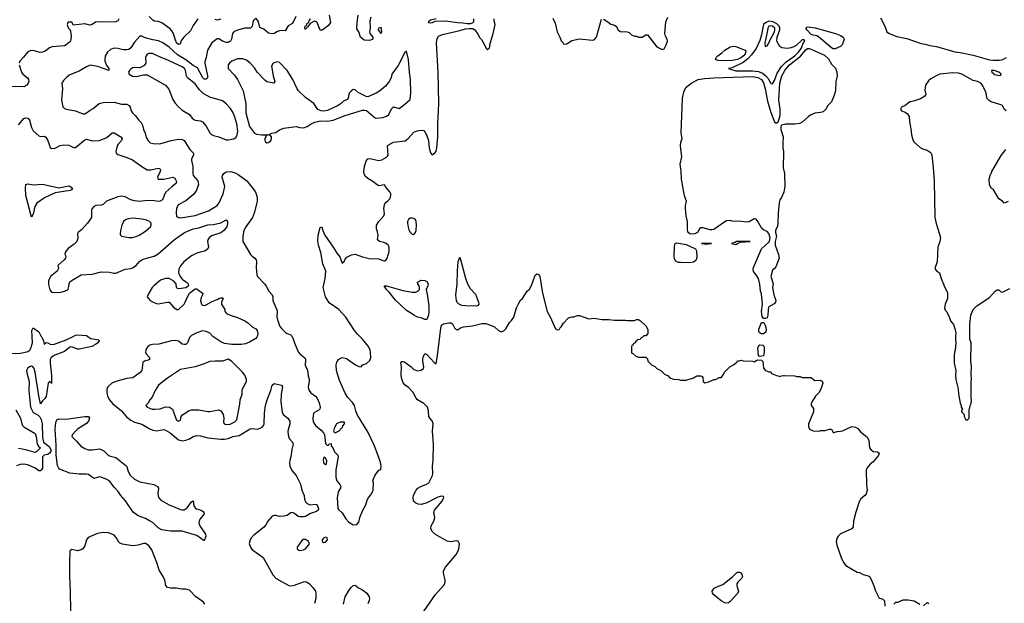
# Model space of a CAD drawing. Header units: inches. Extents: x 1384664 to 1536621, y 460766 to 646467.
# Tile 98 of 256: x 1411683 to 1422389, y 537099 to 543442. Entities that reach past the tile are written whole.
import ezdxf

# ---------------------------------------------------------------- set-up
doc = ezdxf.new("R2010")
doc.units = ezdxf.units.IN
doc.header["$MEASUREMENT"] = 0
for name, color, linetype in [('B4513', 7, 'Continuous'), ('B4514', 7, 'Continuous'), ('B4523', 7, 'Continuous'), ('B4524', 7, 'Continuous')]:
    doc.layers.add(name, color=color, linetype=linetype)

msp = doc.modelspace()

# ---------------------------------------------------------------- linework, layer by layer
at = {"layer": 'B4513', "color": 5}
for points, elevation in [([(1411593, 539813), (1411690, 539817), (1411730, 539824), (1411770, 539836), (1411794, 539850), (1411806, 539870), (1411823, 539930), (1411820, 540000)], 680), ([(1412423, 540000), (1412455, 539975), (1412543, 539963), (1412548, 539950), (1412533, 539930), (1412507, 539910), (1412466, 539890), (1412330, 539860), (1412310, 539862), (1412250, 539887), (1412230, 539883), (1412170, 539837), (1412066, 539794), (1412026, 539770), (1412014, 539750), (1412014, 539710), (1412030, 539574), (1412030, 539486), (1412022, 539502), (1412010, 539506), (1411994, 539490), (1411970, 539346), (1411957, 539323), (1411930, 539298), (1411910, 539266), (1411890, 539355), (1411852, 539610), (1411841, 539650), (1411830, 539667), (1411810, 539677), (1411790, 539670), (1411768, 539650), (1411758, 539630), (1411765, 539590), (1411788, 539510), (1411784, 539410), (1411802, 539230), (1411830, 539173), (1411885, 539145), (1411904, 539124), (1411917, 539097), (1411928, 539048), (1411930, 538902), (1411941, 538850), (1412002, 538802), (1412023, 538770), (1412022, 538750), (1412009, 538730), (1411990, 538717), (1411950, 538710), (1411932, 538690), (1411933, 538587), (1411931, 538569), (1411922, 538550), (1411910, 538538), (1411890, 538538), (1411850, 538567), (1411770, 538603), (1411730, 538612), (1411690, 538607), (1411650, 538594)], 680), ([(1411918, 540000), (1411924, 539990), (1411941, 539950), (1411950, 539914), (1411970, 539932), (1411990, 539931), (1412014, 539914), (1412050, 539913), (1412190, 539964), (1412263, 540000)], 680), ([(1413541, 540000), (1413531, 539989), (1413509, 539931), (1413490, 539913), (1413470, 539910), (1413450, 539915), (1413410, 539947), (1413370, 539955), (1413333, 539950), (1413195, 539915), (1413129, 539911), (1413097, 539903), (1413075, 539890), (1413064, 539876), (1413053, 539850), (1413052, 539830), (1413060, 539810), (1413095, 539770), (1413096, 539750), (1413079, 539741), (1413039, 539730), (1413023, 539717), (1413010, 539630), (1412993, 539607), (1412914, 539550), (1412850, 539542), (1412729, 539511), (1412684, 539490), (1412645, 539455), (1412632, 539430), (1412629, 539390), (1412639, 539350), (1412659, 539310), (1412694, 539270), (1412791, 539191), (1412845, 539125), (1412890, 539088), (1412930, 539069), (1413010, 539047), (1413090, 539000), (1413130, 538982), (1413170, 538975), (1413250, 538987), (1413270, 538982), (1413321, 538950), (1413410, 538875), (1413450, 538866), (1413490, 538872), (1413530, 538887), (1413570, 538912), (1413610, 538923), (1413650, 538920), (1413730, 538898), (1413870, 538882), (1413910, 538882), (1413950, 538890), (1414002, 538910), (1414070, 538924), (1414190, 538994), (1414210, 538997), (1414270, 538992), (1414299, 539001), (1414324, 539016), (1414335, 539030), (1414341, 539050), (1414346, 539170), (1414355, 539250), (1414373, 539310), (1414414, 539410), (1414430, 539471), (1414450, 539487), (1414530, 539468), (1414540, 539450), (1414527, 539370), (1414522, 539290), (1414537, 539177), (1414549, 539149), (1414600, 539110), (1414620, 539080), (1414620, 539050), (1414599, 538970), (1414603, 538930), (1414615, 538890), (1414650, 538850), (1414658, 538830), (1414642, 538770), (1414631, 538689), (1414619, 538650), (1414616, 538630), (1414619, 538590), (1414642, 538542), (1414690, 538488), (1414735, 538395), (1414750, 538327), (1414775, 538270), (1414780, 538230), (1414790, 538202), (1414810, 538184), (1414830, 538174), (1414850, 538170), (1414890, 538176), (1414910, 538173), (1414925, 538150), (1414932, 538130), (1414930, 538110), (1414910, 538095), (1414845, 538075), (1414790, 538044), (1414770, 538040), (1414730, 538039), (1414710, 538044), (1414670, 538076), (1414650, 538085), (1414630, 538083), (1414590, 538053), (1414554, 538046), (1414510, 538044), (1414470, 538053), (1414450, 538053), (1414430, 538045), (1414380, 537990), (1414358, 537950), (1414336, 537924), (1414230, 537841), (1414205, 537815), (1414190, 537789), (1414179, 537750), (1414193, 537710), (1414208, 537688), (1414228, 537670), (1414330, 537596), (1414435, 537410), (1414472, 537370), (1414530, 537334), (1414610, 537294), (1414630, 537288), (1414670, 537296), (1414768, 537332), (1414790, 537334), (1414810, 537328), (1414835, 537310), (1414870, 537272), (1414898, 537230), (1414904, 537210), (1414903, 537150), (1414890, 537098)], 720), ([(1414267, 540000), (1414263, 539990), (1414250, 539975), (1414183, 539937), (1414140, 539920), (1414090, 539910), (1413990, 539910), (1413910, 539924), (1413870, 539941), (1413793, 539990), (1413783, 540000)], 720), ([(1414644, 540000), (1414651, 539990), (1414671, 539930), (1414712, 539832), (1414730, 539811), (1414785, 539765), (1414791, 539750), (1414786, 539686), (1414813, 539633), (1414821, 539570), (1414830, 539534), (1414830, 539510), (1414819, 539450), (1414824, 539430), (1414831, 539411), (1414850, 539386), (1414901, 539350), (1414919, 539330), (1414939, 539279), (1414950, 539230), (1414948, 539210), (1414940, 539200), (1414887, 539173), (1414878, 539162), (1414871, 539110), (1414876, 539070), (1414899, 539030), (1414960, 538980), (1414988, 538950), (1414996, 538930), (1415010, 538834), (1415030, 538814), (1415042, 538818), (1415048, 538832), (1415070, 538834), (1415071, 538810), (1415090, 538782), (1415106, 538745), (1415141, 538710), (1415146, 538690), (1415121, 538550), (1415122, 538470), (1415133, 538430), (1415166, 538390), (1415176, 538370), (1415171, 538350), (1415146, 538310), (1415136, 538250), (1415143, 538130), (1415150, 538118), (1415190, 538082), (1415230, 538018), (1415261, 537981), (1415310, 537951), (1415350, 537956), (1415370, 537982), (1415382, 538030), (1415414, 538110), (1415448, 538170), (1415466, 538230), (1415507, 538290), (1415527, 538330), (1415529, 538409), (1415524, 538430), (1415529, 538450), (1415549, 538490), (1415590, 538545), (1415610, 538552), (1415615, 538590), (1415608, 538630), (1415590, 538684), (1415537, 538817), (1415474, 538954), (1415353, 539150), (1415337, 539190), (1415324, 539250), (1415302, 539282), (1415250, 539335), (1415217, 539390), (1415157, 539530), (1415129, 539630), (1415123, 539690), (1415130, 539721), (1415150, 539749), (1415170, 539764), (1415190, 539770), (1415238, 539758), (1415334, 539690), (1415370, 539671), (1415398, 539670), (1415409, 539691), (1415454, 539706), (1415490, 539736), (1415500, 539770), (1415496, 539830), (1415493, 539850), (1415475, 539890), (1415411, 539971), (1415380, 540000)], 740), ([(1415990, 536885), (1416206, 537194), (1416300, 537300), (1416310, 537330), (1416310, 537350), (1416291, 537429), (1416291, 537450), (1416313, 537490), (1416428, 537630), (1416451, 537669), (1416459, 537690), (1416464, 537744), (1416450, 537774), (1416430, 537778), (1416370, 537768), (1416330, 537775), (1416205, 537845), (1416170, 537880), (1416155, 537910), (1416159, 537941), (1416185, 537990), (1416196, 538030), (1416185, 538085), (1416192, 538110), (1416276, 538210), (1416295, 538250), (1416290, 538261), (1416270, 538265), (1416230, 538254), (1416110, 538190), (1416054, 538174), (1416017, 538177), (1415990, 538186), (1415965, 538210), (1415960, 538250), (1415966, 538274), (1415993, 538327), (1416014, 538350), (1416044, 538370), (1416106, 538394), (1416131, 538409), (1416173, 538487), (1416176, 538510), (1416172, 538590), (1416179, 538650), (1416182, 538830), (1416171, 538970), (1416180, 539050), (1416170, 539082), (1416144, 539110), (1416133, 539130), (1416130, 539190), (1416117, 539230), (1416101, 539250), (1416076, 539270), (1416010, 539311), (1415994, 539330), (1415962, 539390), (1415910, 539443), (1415875, 539470), (1415854, 539494), (1415835, 539550), (1415830, 539582), (1415836, 539670), (1415827, 539713), (1415830, 539722), (1415833, 539727), (1415850, 539728), (1415870, 539719), (1415939, 539670), (1415970, 539641), (1415990, 539631), (1416010, 539627), (1416049, 539631), (1416073, 539650), (1416077, 539670), (1416066, 539730), (1416066, 539754), (1416070, 539774), (1416090, 539814), (1416110, 539802), (1416190, 539716), (1416210, 539702), (1416228, 539792), (1416252, 540000)], 720), ([(1418464, 540000), (1418453, 539987), (1418438, 539982), (1418430, 539966), (1418398, 539962), (1418394, 539950), (1418378, 539942), (1418374, 539930), (1418358, 539922), (1418350, 539906), (1418338, 539902), (1418334, 539886), (1418334, 539830), (1418338, 539818), (1418350, 539814), (1418384, 539784), (1418410, 539774), (1418490, 539774), (1418510, 539754), (1418514, 539730), (1418552, 539692), (1418590, 539672), (1418610, 539652), (1418654, 539630), (1418694, 539590), (1418734, 539570), (1418754, 539550), (1418793, 539533), (1418850, 539531), (1418870, 539525), (1418930, 539525), (1419009, 539551), (1419046, 539570), (1419090, 539571), (1419104, 539564), (1419112, 539552), (1419114, 539510), (1419134, 539494), (1419175, 539505), (1419230, 539532), (1419250, 539532), (1419290, 539552), (1419310, 539554), (1419336, 539584), (1419346, 539610), (1419406, 539670), (1419446, 539690), (1419480, 539720), (1419490, 539734), (1419510, 539734), (1419530, 539742), (1419550, 539734), (1419650, 539732), (1419670, 539722), (1419697, 539743), (1419710, 539745), (1419750, 539740), (1419765, 539725), (1419770, 539654), (1419794, 539630), (1419830, 539614), (1419850, 539614), (1419858, 539598), (1419913, 539573), (1419932, 539572), (1419950, 539562), (1419968, 539572), (1419990, 539574), (1420000, 539574)], 720), ([(1411643, 539203), (1411691, 539110), (1411710, 539036), (1411730, 539015), (1411850, 538944), (1411862, 538910), (1411875, 538830), (1411888, 538808), (1411910, 538790), (1411870, 538747), (1411850, 538736), (1411749, 538768), (1411670, 538782)], 660), ([(1413697, 537090), (1413682, 537110), (1413594, 537174), (1413530, 537241), (1413490, 537252), (1413448, 537252), (1413383, 537263), (1413322, 537262), (1413289, 537270), (1413274, 537294), (1413261, 537350), (1413244, 537390), (1413198, 537458), (1413179, 537530), (1413119, 537679), (1413090, 537720), (1413070, 537738), (1413050, 537748), (1413030, 537749), (1412970, 537730), (1412910, 537722), (1412801, 537741), (1412772, 537752), (1412762, 537762), (1412733, 537813), (1412710, 537838), (1412650, 537866), (1412590, 537869), (1412530, 537856), (1412426, 537814), (1412408, 537790), (1412390, 537722), (1412368, 537692), (1412350, 537679), (1412310, 537670), (1412250, 537684), (1412230, 537669), (1412223, 537537), (1412223, 537390), (1412232, 537230), (1412240, 536790)], 720), ([(1415205, 537090), (1415223, 537170), (1415270, 537248), (1415290, 537274), (1415310, 537291), (1415330, 537296), (1415366, 537266), (1415410, 537245), (1415458, 537210), (1415482, 537170), (1415487, 537150), (1415485, 537130), (1415470, 537093)], 720)]:
    msp.add_lwpolyline(points, dxfattribs=dict(at, elevation=elevation))
for points, elevation in [([(1419730, 539781), (1419718, 539790), (1419711, 539870), (1419720, 539900), (1419730, 539909), (1419764, 539904), (1419775, 539895), (1419780, 539870), (1419780, 539830), (1419770, 539787)], 720), ([(1413950, 539751), (1413890, 539730), (1413810, 539731), (1413750, 539725), (1413690, 539700), (1413591, 539670), (1413430, 539641), (1413290, 539545), (1413194, 539470), (1413157, 539410), (1413122, 539338), (1413099, 539310), (1413076, 539270), (1413056, 539250), (1413071, 539230), (1413125, 539210), (1413153, 539207), (1413210, 539214), (1413270, 539233), (1413312, 539232), (1413343, 539210), (1413387, 539090), (1413410, 539077), (1413431, 539089), (1413438, 539130), (1413453, 539147), (1413527, 539193), (1413550, 539201), (1413630, 539202), (1413730, 539183), (1413750, 539183), (1413850, 539203), (1413870, 539191), (1413896, 539150), (1413904, 539110), (1413899, 539070), (1413908, 539050), (1413930, 539043), (1413970, 539047), (1414022, 539070), (1414040, 539090), (1414048, 539110), (1414078, 539262), (1414080, 539310), (1414104, 539370), (1414103, 539410), (1414107, 539430), (1414149, 539510), (1414149, 539530), (1414130, 539579), (1414107, 539610), (1413985, 539730)], 740), ([(1412475, 538765), (1412550, 538776), (1412570, 538772), (1412597, 538757), (1412650, 538706), (1412670, 538697), (1412730, 538684), (1412838, 538598), (1412847, 538587), (1412862, 538530), (1412884, 538490), (1412930, 538447), (1412990, 538420), (1413141, 538390), (1413183, 538370), (1413192, 538350), (1413186, 538290), (1413192, 538250), (1413219, 538219), (1413310, 538169), (1413430, 538120), (1413450, 538114), (1413470, 538115), (1413503, 538137), (1413550, 538203), (1413570, 538211), (1413578, 538158), (1413590, 538137), (1413606, 538126), (1413657, 538110), (1413677, 538097), (1413685, 538085), (1413688, 538070), (1413644, 538016), (1413633, 537990), (1413632, 537970), (1413641, 537941), (1413704, 537850), (1413707, 537830), (1413690, 537779), (1413610, 537835), (1413450, 537883), (1413324, 537884), (1413230, 537898), (1413190, 537918), (1413133, 537973), (1413096, 537996), (1413050, 538021), (1412970, 538050), (1412917, 538090), (1412833, 538213), (1412784, 538270), (1412754, 538314), (1412710, 538360), (1412662, 538422), (1412630, 538446), (1412570, 538471), (1412550, 538474), (1412490, 538457), (1412430, 538498), (1412410, 538504), (1412330, 538502), (1412230, 538512), (1412117, 538557), (1412107, 538567), (1412095, 538595), (1412078, 538710), (1412078, 538818), (1412068, 538990), (1412076, 539064), (1412087, 539093), (1412110, 539105), (1412190, 539100), (1412390, 539129), (1412430, 539129), (1412443, 539110), (1412430, 539080), (1412410, 539053), (1412312, 538990), (1412290, 538971), (1412254, 538930), (1412249, 538910), (1412302, 538862), (1412348, 538808), (1412390, 538781), (1412428, 538768)], 680), ([(1415110, 538949), (1415098, 538970), (1415110, 539014), (1415130, 539052), (1415170, 539072), (1415210, 539072), (1415211, 539050), (1415192, 539028), (1415190, 539008), (1415152, 538970)], 740), ([(1414990, 538686), (1414983, 538657), (1414987, 538630), (1414990, 538622), (1415010, 538606), (1415018, 538610), (1415022, 538650), (1415010, 538678)], 740), ([(1414790, 537791), (1414770, 537791), (1414750, 537781), (1414699, 537710), (1414699, 537690), (1414717, 537677), (1414730, 537674), (1414770, 537679), (1414790, 537691), (1414825, 537730), (1414834, 537750), (1414825, 537770)], 740), ([(1415010, 537817), (1414990, 537809), (1414971, 537790), (1414972, 537770), (1414990, 537761), (1415010, 537764), (1415029, 537790), (1415028, 537810)], 740), ([(1419370, 537100), (1419350, 537103), (1419310, 537125), (1419230, 537192), (1419217, 537210), (1419213, 537230), (1419226, 537254), (1419236, 537264), (1419262, 537278), (1419330, 537304), (1419434, 537386), (1419476, 537430), (1419490, 537438), (1419510, 537439), (1419525, 537430), (1419536, 537416), (1419541, 537390), (1419532, 537368), (1419493, 537330), (1419481, 537310), (1419480, 537290), (1419500, 537230), (1419491, 537210), (1419410, 537119), (1419390, 537103)], 680)]:
    msp.add_lwpolyline(points, close=True, dxfattribs=dict(at, elevation=elevation))
at = {"layer": 'B4514', "color": 5}
for points, elevation in [([(1412760, 543450), (1412750, 543431), (1412730, 543419), (1412710, 543416), (1412530, 543419), (1412506, 543414), (1412470, 543390), (1412450, 543383), (1412430, 543384), (1412390, 543397), (1412270, 543382), (1412250, 543413), (1412230, 543416), (1412210, 543413), (1412205, 543410), (1412198, 543390), (1412210, 543352), (1412231, 543331), (1412242, 543270), (1412240, 543230), (1412234, 543210), (1412223, 543197), (1412190, 543167), (1412170, 543157), (1412035, 543145), (1412006, 543134), (1411960, 543100), (1411930, 543087), (1411906, 543086), (1411830, 543108), (1411796, 543104), (1411770, 543092), (1411726, 543034), (1411686, 542990), (1411676, 542970)], 720), ([(1414684, 543476), (1414650, 543400), (1414604, 543376), (1414570, 543319), (1414544, 543324), (1414510, 543322), (1414486, 543314), (1414450, 543291), (1414430, 543287), (1414390, 543295), (1414337, 543337), (1414295, 543355), (1414279, 543419), (1414270, 543436), (1414250, 543457), (1414227, 543433), (1414217, 543410), (1414210, 543369), (1414193, 543350), (1414130, 543350), (1414050, 543327), (1414011, 543310), (1413996, 543290), (1413985, 543230), (1413974, 543210), (1413960, 543200), (1413950, 543194), (1413930, 543193), (1413889, 543209), (1413850, 543233), (1413830, 543234), (1413774, 543190), (1413726, 543110), (1413712, 543030), (1413697, 542983), (1413695, 542970), (1413725, 542830), (1413725, 542810), (1413710, 542794), (1413690, 542794), (1413674, 542810), (1413618, 542918), (1413570, 542945), (1413490, 543007), (1413398, 543058), (1413310, 543142), (1413241, 543190), (1413192, 543212), (1413130, 543224), (1413046, 543246), (1413010, 543261), (1412990, 543263), (1412930, 543196), (1412890, 543134), (1412870, 543119), (1412850, 543114), (1412810, 543114), (1412750, 543130), (1412710, 543132), (1412670, 543117), (1412637, 543090), (1412614, 543046), (1412608, 543010), (1412609, 542990), (1412627, 542947), (1412653, 542910), (1412651, 542890), (1412533, 542933), (1412450, 542947), (1412410, 542931), (1412330, 542881), (1412230, 542841), (1412198, 542822), (1412159, 542781), (1412141, 542750), (1412149, 542690), (1412136, 542570), (1412153, 542493), (1412170, 542476), (1412190, 542469), (1412290, 542450), (1412370, 542420), (1412390, 542418), (1412410, 542428), (1412450, 542459), (1412483, 542477), (1412549, 542530), (1412590, 542542), (1412710, 542545), (1412790, 542524), (1412850, 542522), (1412873, 542510), (1412884, 542490), (1412894, 542450), (1412908, 542430), (1412940, 542400), (1412978, 542350), (1413004, 542324), (1413017, 542297), (1413028, 542248), (1413047, 542210), (1413060, 542160), (1413082, 542122), (1413103, 542103), (1413135, 542095), (1413206, 542094), (1413332, 542128), (1413410, 542142), (1413450, 542140), (1413470, 542129), (1413535, 542030), (1413572, 541990), (1413573, 541970), (1413550, 541930), (1413550, 541910), (1413567, 541850), (1413565, 541770), (1413570, 541750), (1413619, 541690), (1413626, 541650), (1413607, 541590), (1413575, 541545), (1413490, 541474), (1413408, 541430), (1413390, 541389), (1413384, 541344), (1413388, 541308), (1413410, 541291), (1413430, 541288), (1413590, 541312), (1413737, 541363), (1413830, 541421), (1413851, 541450), (1413897, 541550), (1413912, 541630), (1413886, 541730), (1413890, 541750), (1413903, 541770), (1413930, 541787), (1413970, 541792), (1413990, 541788), (1414034, 541774), (1414060, 541760), (1414152, 541690), (1414233, 541590), (1414250, 541559), (1414267, 541510), (1414267, 541470), (1414235, 541350), (1414214, 541290), (1414143, 541190), (1414121, 541150), (1414108, 541088), (1414110, 541030), (1414193, 540890), (1414210, 540870), (1414239, 540850), (1414255, 540830), (1414259, 540810), (1414254, 540750), (1414261, 540670), (1414270, 540651), (1414347, 540567), (1414364, 540544), (1414394, 540490), (1414428, 540450), (1414434, 540430), (1414434, 540390), (1414479, 540290), (1414482, 540270), (1414479, 540210), (1414510, 540114), (1414530, 540085), (1414570, 540044), (1414590, 540030), (1414630, 540017), (1414637, 540010), (1414644, 540000)], 740), ([(1413620, 543450), (1413570, 543378), (1413539, 543321), (1413467, 543253), (1413437, 543210), (1413430, 543184), (1413424, 543176), (1413410, 543171), (1413390, 543190), (1413373, 543230), (1413356, 543290), (1413339, 543319), (1413321, 543341), (1413230, 543408), (1413190, 543421), (1413150, 543426), (1413130, 543435), (1413090, 543476)], 720), ([(1413870, 543449), (1413830, 543437), (1413810, 543443)], 720), ([(1415050, 543490), (1415063, 543410), (1415042, 543378), (1414971, 543329), (1414949, 543329), (1414919, 543410), (1414910, 543419), (1414890, 543424), (1414840, 543400), (1414815, 543365), (1414790, 543339), (1414784, 543350), (1414789, 543370), (1414800, 543380), (1414810, 543403), (1414817, 543403), (1414826, 543414), (1414830, 543430), (1414844, 543456)], 740), ([(1415380, 540000), (1415360, 540020), (1415323, 540063), (1415231, 540210), (1415153, 540293), (1415050, 540366), (1415007, 540430), (1414983, 540530), (1415005, 540630), (1415011, 540710), (1414979, 540790), (1414958, 540910), (1414933, 540990), (1414926, 541034), (1414930, 541098), (1414950, 541182), (1414970, 541191), (1414979, 541150), (1415000, 541100), (1415100, 540960), (1415130, 540905), (1415163, 540863), (1415190, 540794), (1415210, 540812), (1415222, 540838), (1415241, 540859), (1415290, 540885), (1415330, 540892), (1415410, 540864), (1415485, 540845), (1415590, 540841), (1415630, 540823), (1415650, 540820), (1415668, 540832), (1415678, 540850), (1415699, 540921), (1415699, 540970), (1415689, 540990), (1415669, 541009), (1415641, 541021), (1415595, 541030), (1415573, 541050), (1415579, 541070), (1415580, 541100), (1415575, 541135), (1415562, 541170), (1415562, 541210), (1415589, 541250), (1415642, 541310), (1415649, 541330), (1415642, 541390), (1415649, 541430), (1415657, 541450), (1415687, 541473), (1415710, 541499), (1415720, 541530), (1415718, 541550), (1415709, 541570), (1415663, 541623), (1415650, 541648), (1415590, 541636), (1415570, 541646), (1415524, 541684), (1415470, 541717), (1415441, 541741), (1415428, 541768), (1415425, 541790), (1415434, 541846), (1415451, 541909), (1415470, 541928), (1415490, 541932), (1415590, 541910), (1415621, 541919), (1415673, 541947), (1415683, 541957), (1415689, 541971), (1415684, 542070), (1415690, 542078), (1415749, 542111), (1415874, 542126), (1415909, 542150), (1415970, 542221), (1416005, 542235), (1416050, 542241), (1416076, 542236), (1416090, 542222), (1416106, 542190), (1416127, 542127), (1416136, 542050), (1416150, 541994), (1416170, 541974), (1416200, 542000), (1416210, 542014), (1416219, 542050), (1416229, 542170), (1416229, 542309), (1416240, 542530), (1416233, 542870), (1416215, 543190), (1416221, 543239), (1416238, 543262), (1416279, 543281), (1416470, 543323), (1416530, 543341), (1416570, 543346), (1416610, 543345), (1416631, 543331), (1416665, 543285), (1416686, 543246), (1416705, 543225), (1416735, 543175), (1416750, 543134), (1416770, 543114), (1416790, 543134), (1416795, 543150), (1416795, 543170), (1416833, 543290), (1416855, 543390), (1416842, 543430), (1416842, 543450)], 740), ([(1415500, 543470), (1415491, 543430), (1415495, 543350), (1415487, 543307), (1415492, 543292), (1415523, 543250), (1415523, 543230), (1415510, 543222), (1415483, 543217), (1415430, 543219), (1415388, 543250), (1415371, 543310), (1415350, 543341), (1415352, 543410), (1415362, 543490)], 740), ([(1416618, 543450), (1416617, 543423), (1416610, 543406), (1416584, 543396), (1416550, 543395), (1416503, 543403), (1416446, 543406), (1416310, 543427), (1416197, 543423), (1416169, 543409), (1416150, 543405), (1416130, 543409), (1416135, 543430), (1416150, 543441), (1416210, 543456)], 740), ([(1417479, 543459), (1417504, 543404), (1417528, 543308), (1417558, 543250), (1417570, 543212), (1417594, 543190), (1417598, 543178), (1417630, 543174), (1417636, 543184), (1417686, 543214), (1417770, 543233), (1417910, 543219), (1417930, 543222), (1417955, 543250), (1418010, 543446)], 740), ([(1418030, 543446), (1418080, 543420), (1418110, 543392), (1418150, 543382), (1418170, 543372), (1418192, 543332), (1418212, 543312), (1418290, 543311), (1418310, 543302), (1418337, 543277), (1418370, 543262), (1418390, 543262), (1418412, 543252), (1418450, 543251), (1418490, 543278), (1418510, 543278), (1418610, 543145), (1418670, 543117), (1418690, 543126), (1418713, 543170), (1418727, 543210), (1418725, 543230), (1418704, 543264), (1418698, 543290), (1418710, 543420), (1418732, 543470)], 740), ([(1420000, 543133), (1419970, 543137), (1419949, 543150), (1419916, 543210), (1419921, 543250), (1419948, 543330), (1419947, 543350), (1419940, 543370), (1419915, 543395), (1419877, 543417), (1419830, 543424), (1419791, 543409), (1419772, 543388), (1419762, 543358), (1419750, 543278), (1419730, 543216), (1419692, 543128), (1419642, 543058), (1419602, 543018), (1419550, 542978), (1419430, 542919), (1419391, 542910), (1419470, 542887), (1419650, 542885), (1419717, 542877), (1419759, 542859), (1419794, 542834), (1419823, 542803), (1419850, 542749), (1419870, 542746), (1419890, 542781), (1419921, 542859), (1419967, 542933), (1420000, 542967)], 740), ([(1411676, 542950), (1411703, 542870), (1411717, 542850), (1411768, 542810), (1411779, 542790), (1411782, 542770), (1411775, 542750), (1411762, 542730), (1411730, 542712), (1411590, 542717)], 720), ([(1420000, 541612), (1419993, 541567), (1419966, 541510), (1419950, 541485), (1419940, 541450), (1419930, 541339), (1419928, 541230), (1419922, 541198), (1419903, 541150), (1419903, 541130), (1419913, 541090), (1419898, 541030), (1419898, 540990), (1419934, 540890), (1419940, 540850), (1419904, 540756), (1419887, 540733), (1419870, 540720), (1419852, 540652), (1419876, 540570), (1419870, 540530), (1419884, 540450), (1419904, 540390), (1419900, 540370), (1419887, 540353), (1419830, 540321), (1419825, 540315), (1419821, 540290), (1419819, 540230), (1419810, 540203), (1419790, 540194), (1419770, 540193), (1419755, 540215), (1419748, 540270), (1419760, 540350), (1419750, 540462), (1419740, 540490), (1419730, 540567), (1419715, 540630), (1419691, 540670), (1419664, 540704), (1419657, 540730), (1419661, 540750), (1419749, 540950), (1419831, 541029), (1419841, 541050), (1419842, 541070), (1419830, 541119), (1419810, 541138), (1419774, 541154), (1419752, 541172), (1419710, 541249), (1419690, 541275), (1419670, 541279), (1419614, 541246), (1419590, 541242), (1419531, 541249), (1419430, 541253), (1419410, 541258), (1419370, 541255), (1419350, 541246), (1419230, 541161), (1419210, 541156), (1419190, 541158), (1419110, 541181), (1419090, 541178), (1419076, 541170), (1419054, 541130), (1419026, 541114), (1418990, 541110), (1418970, 541115), (1418950, 541132), (1418943, 541170), (1418944, 541250), (1418930, 541310), (1418923, 541390), (1418923, 541417), (1418933, 541470), (1418916, 541516), (1418906, 541566), (1418881, 541710), (1418876, 541796), (1418864, 541870), (1418884, 541950), (1418869, 542070), (1418873, 542110), (1418885, 542150), (1418874, 542210), (1418890, 542590), (1418907, 542670), (1418930, 542707), (1418990, 542757), (1419061, 542790), (1419130, 542802), (1419230, 542810), (1419650, 542823), (1419710, 542815), (1419750, 542790), (1419770, 542757), (1419790, 542690), (1419816, 542556), (1419850, 542434), (1419890, 542331), (1419910, 542317), (1419930, 542331), (1419950, 542387), (1419953, 542410), (1419951, 542469), (1419939, 542570), (1419944, 542690), (1419949, 542750), (1419972, 542830), (1420000, 542882)], 720), ([(1411670, 542299), (1411730, 542366), (1411750, 542376), (1411770, 542373), (1411790, 542348), (1411810, 542270), (1411830, 542235), (1411890, 542180), (1411910, 542173), (1411950, 542175), (1411966, 542166), (1411988, 542130), (1412014, 542054), (1412030, 542041), (1412070, 542046), (1412125, 542075), (1412163, 542083), (1412217, 542077), (1412270, 542054), (1412290, 542053), (1412390, 542137), (1412410, 542143), (1412470, 542126), (1412550, 542128), (1412630, 542161), (1412690, 542212), (1412710, 542213), (1412784, 542170), (1412798, 542150), (1412790, 542130), (1412754, 542090), (1412744, 542070), (1412727, 542010), (1412731, 541990), (1412750, 541978), (1412850, 541944), (1412910, 541917), (1413010, 541846), (1413070, 541811), (1413109, 541809), (1413190, 541827), (1413204, 541824), (1413213, 541813), (1413212, 541792), (1413182, 541730), (1413190, 541710), (1413250, 541708), (1413350, 541729), (1413370, 541720), (1413385, 541690), (1413387, 541670), (1413380, 541660), (1413336, 541624), (1413274, 541566), (1413258, 541542), (1413236, 541484), (1413212, 541468), (1413190, 541466), (1413150, 541474), (1413070, 541478), (1412990, 541467), (1412933, 541473), (1412890, 541482), (1412830, 541516), (1412790, 541525), (1412750, 541517), (1412626, 541470), (1412590, 541434), (1412574, 541426), (1412510, 541423), (1412488, 541412), (1412472, 541390), (1412465, 541370), (1412463, 541290), (1412419, 541230), (1412359, 541161), (1412319, 541130), (1412310, 541114), (1412314, 541066), (1412304, 541030), (1412277, 541003), (1412210, 540956), (1412187, 540930), (1412176, 540910), (1412174, 540894), (1412185, 540870), (1412181, 540850), (1412168, 540830), (1412098, 540770), (1412105, 540745), (1412103, 540730), (1412091, 540710), (1412019, 540650), (1412008, 540630), (1411997, 540603), (1411996, 540564), (1412010, 540504), (1412030, 540482), (1412090, 540477), (1412130, 540481), (1412169, 540490), (1412209, 540510), (1412215, 540525), (1412221, 540570), (1412230, 540591), (1412253, 540610), (1412350, 540668), (1412470, 540677), (1412570, 540702), (1412659, 540699), (1412707, 540687), (1412730, 540687), (1412830, 540729), (1412890, 540738), (1412910, 540745), (1412950, 540770), (1412986, 540814), (1413010, 540832), (1413036, 540843), (1413147, 540873), (1413190, 540898), (1413366, 541054), (1413475, 541130), (1413570, 541169), (1413630, 541181), (1413730, 541212), (1413790, 541216), (1413870, 541233), (1413930, 541267), (1413943, 541250), (1413944, 541224), (1413934, 541190), (1413903, 541150), (1413870, 541125), (1413770, 541093), (1413742, 541070), (1413730, 541050), (1413727, 541030), (1413735, 540970), (1413730, 540950), (1413704, 540930), (1413610, 540903), (1413550, 540874), (1413469, 540810), (1413430, 540768), (1413413, 540730), (1413411, 540691), (1413416, 540676), (1413429, 540649), (1413450, 540621), (1413496, 540590), (1413516, 540570), (1413518, 540550), (1413514, 540546), (1413491, 540529), (1413418, 540518), (1413400, 540520), (1413389, 540530), (1413385, 540570), (1413361, 540601), (1413310, 540628), (1413270, 540630), (1413216, 540610), (1413142, 540550), (1413125, 540530), (1413088, 540470), (1413071, 540430), (1413083, 540410), (1413103, 540390), (1413135, 540370), (1413170, 540356), (1413190, 540354), (1413290, 540373), (1413310, 540371), (1413356, 540316), (1413392, 540292), (1413410, 540292), (1413470, 540350), (1413484, 540370), (1413510, 540436), (1413529, 540471), (1413590, 540518), (1413610, 540518), (1413634, 540494), (1413675, 540470), (1413671, 540450), (1413656, 540424), (1413650, 540390), (1413661, 540350), (1413670, 540340), (1413690, 540337), (1413710, 540343), (1413770, 540377), (1413837, 540403), (1413850, 540412), (1413870, 540420), (1413890, 540417), (1413895, 540410), (1413879, 540370), (1413876, 540350), (1413912, 540292), (1413915, 540270), (1413921, 540262), (1413933, 540250), (1413970, 540230), (1414050, 540204), (1414130, 540170), (1414161, 540150), (1414210, 540103), (1414250, 540083), (1414265, 540065), (1414272, 540032), (1414270, 540010), (1414267, 540000)], 720), ([(1420000, 542304), (1419966, 542294), (1419959, 542281), (1419959, 542250), (1419985, 542170), (1419986, 542154), (1419980, 542110), (1419981, 542050), (1419989, 542009), (1419986, 541830), (1419999, 541770), (1420000, 541754)], 720), ([(1416252, 540000), (1416262, 540090), (1416270, 540121), (1416290, 540136), (1416350, 540146), (1416370, 540146), (1416390, 540137), (1416412, 540092), (1416430, 540073), (1416450, 540076), (1416484, 540096), (1416510, 540104), (1416605, 540115), (1416710, 540139), (1416750, 540139), (1416803, 540123), (1416845, 540105), (1416890, 540062), (1416910, 540052), (1416930, 540052), (1416950, 540062), (1416970, 540082), (1417009, 540150), (1417030, 540172), (1417055, 540210), (1417085, 540310), (1417110, 540362), (1417130, 540392), (1417150, 540412), (1417202, 540490), (1417226, 540514), (1417247, 540553), (1417284, 540656), (1417290, 540667), (1417310, 540680), (1417330, 540670), (1417340, 540650), (1417369, 540470), (1417417, 540270), (1417450, 540212), (1417510, 540082), (1417530, 540072), (1417550, 540074), (1417555, 540090), (1417570, 540105), (1417595, 540145), (1417650, 540201), (1417689, 540211), (1417708, 540212), (1417750, 540225), (1417770, 540225), (1417870, 540191), (1417930, 540198), (1418015, 540185), (1418090, 540185), (1418150, 540176), (1418270, 540176), (1418290, 540171), (1418368, 540172), (1418390, 540182), (1418410, 540182), (1418434, 540170), (1418494, 540110), (1418512, 540070), (1418512, 540030), (1418490, 540006), (1418470, 540006), (1418464, 540000)], 720), ([(1411820, 540000), (1411817, 540063), (1411821, 540079), (1411830, 540091), (1411890, 540051), (1411918, 540000)], 680), ([(1413783, 540000), (1413750, 540035), (1413710, 540053), (1413670, 540059), (1413610, 540039), (1413550, 540010), (1413541, 540000)], 720), ([(1412263, 540000), (1412290, 540013), (1412310, 540017), (1412410, 540010), (1412423, 540000)], 680)]:
    msp.add_lwpolyline(points, dxfattribs=dict(at, elevation=elevation))
for points, elevation in [([(1415610, 543289), (1415604, 543305), (1415583, 543330), (1415590, 543353), (1415605, 543355), (1415610, 543362), (1415619, 543310)], 740), ([(1419850, 543375), (1419830, 543373), (1419817, 543350), (1419816, 543324), (1419787, 543187), (1419790, 543152), (1419810, 543156), (1419830, 543188), (1419837, 543210), (1419890, 543310), (1419895, 543330), (1419894, 543350), (1419870, 543371)], 760), ([(1419330, 542993), (1419279, 542999), (1419248, 543010), (1419255, 543030), (1419275, 543050), (1419319, 543081), (1419350, 543111), (1419410, 543146), (1419450, 543153), (1419470, 543150), (1419570, 543110), (1419578, 543098), (1419571, 543070), (1419554, 543050), (1419533, 543030), (1419490, 543009), (1419430, 542997)], 720), ([(1413090, 543075), (1413070, 543066), (1413057, 543050), (1413051, 543030), (1413054, 542970), (1413037, 542943), (1412990, 542920), (1412930, 542922), (1412910, 542917), (1412890, 542905), (1412876, 542890), (1412868, 542870), (1412872, 542850), (1412910, 542827), (1412950, 542823), (1413030, 542843), (1413070, 542842), (1413267, 542730), (1413306, 542686), (1413350, 542575), (1413375, 542535), (1413410, 542494), (1413450, 542458), (1413530, 542411), (1413559, 542370), (1413576, 542356), (1413590, 542349), (1413650, 542341), (1413672, 542332), (1413710, 542284), (1413750, 542213), (1413770, 542195), (1413790, 542184), (1413850, 542168), (1413930, 542135), (1413950, 542135), (1414010, 542148), (1414036, 542164), (1414049, 542191), (1414055, 542230), (1414043, 542310), (1414022, 542382), (1414003, 542430), (1413976, 542476), (1413930, 542528), (1413890, 542558), (1413750, 542598), (1413680, 542640), (1413640, 542680), (1413590, 542744), (1413508, 542808), (1413496, 542830), (1413487, 542890), (1413475, 542910), (1413451, 542930), (1413270, 543013), (1413230, 543026), (1413150, 543065), (1413126, 543074)], 760), ([(1415890, 543098), (1415870, 543086), (1415798, 542942), (1415731, 542850), (1415722, 542810), (1415700, 542770), (1415660, 542720), (1415595, 542665), (1415558, 542642), (1415503, 542617), (1415470, 542605), (1415450, 542606), (1415363, 542650), (1415330, 542678), (1415310, 542682), (1415290, 542670), (1415270, 542647), (1415262, 542630), (1415256, 542590), (1415244, 542576), (1415204, 542556), (1415178, 542530), (1415146, 542510), (1415030, 542456), (1414990, 542448), (1414962, 542450), (1414926, 542466), (1414881, 542530), (1414790, 542597), (1414715, 542670), (1414701, 542690), (1414652, 542792), (1414590, 542890), (1414510, 542976), (1414490, 542985), (1414447, 542973), (1414439, 542970), (1414423, 542937), (1414438, 542830), (1414458, 542770), (1414447, 542753), (1414390, 542761), (1414370, 542768), (1414350, 542783), (1414270, 542867), (1414237, 542917), (1414191, 542970), (1414150, 543001), (1414110, 543016), (1414070, 543018), (1414050, 543015), (1413990, 542990), (1413965, 542970), (1413950, 542950), (1413950, 542910), (1414018, 542838), (1414053, 542793), (1414112, 542670), (1414143, 542530), (1414142, 542430), (1414182, 542282), (1414238, 542210), (1414258, 542198), (1414311, 542191), (1414389, 542191), (1414410, 542202), (1414426, 542210), (1414470, 542217), (1414510, 542243), (1414556, 542264), (1414690, 542279), (1414730, 542269), (1414770, 542265), (1414810, 542279), (1414851, 542309), (1414893, 542327), (1414950, 542341), (1415030, 542340), (1415090, 542349), (1415221, 542399), (1415410, 542457), (1415430, 542459), (1415453, 542453), (1415530, 542388), (1415550, 542375), (1415567, 542370), (1415630, 542380), (1415670, 542392), (1415696, 542410), (1415726, 542474), (1415747, 542493), (1415810, 542478), (1415870, 542523), (1415930, 542576), (1415938, 542642), (1415933, 542790), (1415922, 542870), (1415910, 543009)], 760), ([(1414371, 542189), (1414361, 542179), (1414361, 542170), (1414348, 542152), (1414348, 542130), (1414356, 542115), (1414370, 542105), (1414390, 542107), (1414414, 542130), (1414421, 542150), (1414422, 542170), (1414405, 542185)], 760), ([(1411830, 541648), (1411930, 541655), (1412110, 541616), (1412216, 541636), (1412230, 541633), (1412256, 541610), (1412248, 541592), (1412233, 541587), (1412070, 541560), (1411954, 541506), (1411870, 541448), (1411847, 541413), (1411830, 541327), (1411810, 541296), (1411750, 541530), (1411745, 541615), (1411750, 541650), (1411770, 541658)], 680), ([(1412910, 541284), (1412863, 541277), (1412835, 541265), (1412812, 541248), (1412795, 541210), (1412779, 541150), (1412776, 541110), (1412780, 541100), (1412791, 541090), (1412870, 541076), (1412910, 541073), (1412950, 541084), (1412981, 541099), (1413050, 541145), (1413104, 541190), (1413114, 541210), (1413113, 541230), (1413093, 541250), (1413063, 541263), (1413015, 541275)], 740), ([(1415950, 541286), (1415930, 541284), (1415910, 541270), (1415901, 541250), (1415899, 541230), (1415906, 541186), (1415916, 541156), (1415930, 541131), (1415950, 541110), (1415970, 541106), (1415987, 541130), (1415993, 541150), (1415999, 541210), (1415996, 541250), (1415988, 541268), (1415970, 541281)], 740), ([(1418970, 540798), (1418870, 540801), (1418844, 540804), (1418818, 540818), (1418804, 540844), (1418800, 540870), (1418802, 540978), (1418811, 541009), (1418830, 541017), (1418930, 540999), (1419030, 540950), (1419044, 540930), (1419047, 540853), (1419036, 540824), (1419010, 540806)], 720), ([(1419206, 541010), (1419098, 541010), (1419150, 541003), (1419190, 541008)], 740), ([(1419626, 541030), (1419476, 541030), (1419460, 541020), (1419422, 541010), (1419470, 541000), (1419490, 541008), (1419502, 541018), (1419518, 541022)], 740), ([(1416650, 540329), (1416530, 540330), (1416490, 540335), (1416455, 540355), (1416445, 540365), (1416433, 540390), (1416427, 540447), (1416439, 540570), (1416442, 540710), (1416450, 540814), (1416470, 540862), (1416530, 540632), (1416551, 540570), (1416581, 540521), (1416640, 540460), (1416672, 540370), (1416674, 540350), (1416664, 540336)], 720), ([(1416090, 540185), (1416050, 540201), (1416010, 540210), (1415970, 540229), (1415945, 540250), (1415890, 540281), (1415770, 540393), (1415701, 540481), (1415670, 540510), (1415646, 540550), (1415671, 540550), (1415850, 540497), (1415950, 540480), (1415990, 540480), (1416012, 540490), (1416030, 540510), (1416032, 540530), (1416028, 540548), (1416013, 540570), (1416010, 540590), (1416050, 540611), (1416090, 540606), (1416110, 540596), (1416124, 540570), (1416121, 540550), (1416102, 540510), (1416118, 540438), (1416131, 540330), (1416132, 540268), (1416129, 540231), (1416110, 540185)], 720), ([(1419747, 540027), (1419733, 540033), (1419721, 540050), (1419721, 540079), (1419750, 540152), (1419774, 540150), (1419790, 540123), (1419797, 540097), (1419800, 540070), (1419795, 540045), (1419770, 540029)], 720)]:
    msp.add_lwpolyline(points, close=True, dxfattribs=dict(at, elevation=elevation))
at = {"layer": 'B4523', "color": 5}
for points, elevation in [([(1421859, 540000), (1421857, 539970), (1421861, 539930), (1421855, 539850), (1421848, 539830), (1421843, 539790), (1421845, 539710), (1421862, 539630), (1421858, 539570), (1421863, 539530), (1421887, 539430), (1421891, 539370), (1421910, 539274), (1421922, 539250), (1421922, 539230), (1421934, 539210), (1421925, 539195), (1421925, 539185), (1421930, 539174), (1421954, 539150), (1421954, 539130), (1421970, 539094), (1421990, 539094), (1422006, 539110), (1422006, 539210), (1422016, 539224), (1422018, 539250), (1422028, 539270), (1422033, 539310), (1422029, 539330), (1422029, 539509), (1422033, 539530), (1422029, 539590), (1422033, 539670), (1422024, 539730), (1422028, 539928), (1422015, 539970), (1422015, 540000)], 740), ([(1420000, 539574), (1420110, 539572), (1420130, 539562), (1420170, 539562), (1420190, 539552), (1420290, 539552), (1420314, 539530), (1420330, 539522), (1420384, 539524), (1420410, 539514), (1420415, 539490), (1420394, 539426), (1420372, 539388), (1420338, 539350), (1420311, 539310), (1420291, 539270), (1420291, 539250), (1420315, 539215), (1420315, 539195), (1420311, 539169), (1420261, 539050), (1420260, 539020), (1420272, 538992), (1420312, 538972), (1420370, 538971), (1420390, 538976), (1420443, 538977), (1420490, 538991), (1420510, 538992), (1420530, 538954), (1420534, 538954), (1420573, 538967), (1420610, 538968), (1420630, 538974), (1420730, 539020), (1420770, 539014), (1420797, 538997), (1420830, 538959), (1420891, 538911), (1420900, 538900), (1420915, 538870), (1420925, 538790), (1420938, 538770), (1420962, 538750), (1421010, 538745), (1421027, 538730), (1421022, 538710), (1421000, 538680), (1420963, 538637), (1420931, 538610), (1420897, 538570), (1420887, 538550), (1420891, 538390), (1420899, 538330), (1420886, 538290), (1420871, 538269), (1420826, 538230), (1420808, 538192), (1420775, 538090), (1420751, 537990), (1420745, 537930), (1420730, 537909), (1420607, 537853), (1420583, 537830), (1420571, 537810), (1420562, 537770), (1420570, 537732), (1420616, 537596), (1420642, 537542), (1420667, 537510), (1420790, 537439), (1420814, 537434), (1420853, 537413), (1420910, 537398), (1420922, 537390), (1420945, 537350), (1420972, 537290), (1420990, 537234), (1421030, 537154), (1421048, 537152), (1421070, 537142), (1421085, 537125), (1421090, 537066)], 720), ([(1421188, 537090), (1421209, 537111), (1421230, 537112), (1421290, 537138), (1421343, 537137), (1421410, 537126), (1421472, 537090)], 720), ([(1421510, 537072), (1421550, 537106), (1421570, 537096)], 720)]:
    msp.add_lwpolyline(points, dxfattribs=dict(at, elevation=elevation))
at = {"layer": 'B4524', "color": 5}
for points, elevation in [([(1421043, 543463), (1421091, 543370), (1421112, 543310), (1421138, 543290), (1421219, 543259), (1421330, 543238), (1421484, 543184), (1421530, 543176), (1421580, 543160), (1421651, 543150), (1421853, 543093), (1421910, 543086), (1422050, 543057), (1422230, 543007), (1422270, 543002), (1422337, 543003), (1422372, 543010), (1422415, 543030)], 740), ([(1420000, 542967), (1420016, 542984), (1420110, 543050), (1420151, 543090), (1420180, 543130), (1420206, 543194), (1420221, 543210), (1420210, 543225), (1420190, 543223), (1420122, 543158), (1420070, 543135), (1420030, 543129), (1420000, 543133)], 740), ([(1420000, 542882), (1420010, 542900), (1420053, 542950), (1420173, 543047), (1420230, 543113), (1420250, 543128), (1420270, 543129), (1420435, 543055), (1420476, 543016), (1420510, 542959), (1420554, 542914), (1420568, 542870), (1420573, 542830), (1420558, 542770), (1420553, 542670), (1420536, 542610), (1420512, 542550), (1420470, 542508), (1420447, 542470), (1420418, 542442), (1420390, 542433), (1420330, 542425), (1420290, 542409), (1420261, 542390), (1420191, 542329), (1420165, 542315), (1420110, 542306), (1420010, 542306), (1420000, 542304)], 720), ([(1422408, 542450), (1422389, 542469), (1422368, 542508), (1422350, 542518), (1422246, 542550), (1422230, 542558), (1422198, 542590), (1422194, 542630), (1422185, 542665), (1422169, 542689), (1422154, 542730), (1422135, 542750), (1422098, 542770), (1422050, 542781), (1421929, 542850), (1421890, 542861), (1421830, 542865), (1421690, 542849), (1421647, 542833), (1421590, 542799), (1421564, 542776), (1421531, 542730), (1421526, 542674), (1421536, 542630), (1421526, 542610), (1421479, 542581), (1421403, 542557), (1421362, 542550), (1421342, 542530), (1421310, 542509), (1421272, 542490), (1421262, 542470), (1421272, 542452), (1421310, 542436), (1421337, 542417), (1421356, 542390), (1421359, 542330), (1421374, 542254), (1421381, 542190), (1421395, 542135), (1421410, 542112), (1421474, 542054), (1421510, 542035), (1421550, 542024), (1421583, 542003), (1421593, 541990), (1421601, 541970), (1421617, 541837), (1421627, 541687), (1421635, 541290), (1421647, 541227), (1421686, 541110), (1421694, 541070), (1421690, 541030), (1421666, 540970), (1421659, 540810), (1421639, 540750), (1421638, 540730), (1421651, 540711), (1421685, 540690), (1421703, 540630), (1421735, 540550), (1421773, 540473), (1421773, 540410), (1421747, 540350), (1421738, 540310), (1421746, 540286), (1421765, 540265), (1421790, 540214), (1421805, 540170), (1421836, 540130), (1421856, 540075), (1421861, 540030), (1421859, 540000)], 740), ([(1422430, 541464), (1422389, 541449), (1422368, 541470), (1422330, 541494), (1422270, 541598), (1422250, 541606), (1422230, 541646), (1422225, 541710), (1422238, 541762), (1422250, 541774), (1422255, 541790), (1422355, 541965), (1422407, 542030)], 740), ([(1420000, 541754), (1420004, 541636), (1420000, 541612)], 720), ([(1422015, 540000), (1422013, 540130), (1422026, 540230), (1422050, 540291), (1422090, 540331), (1422230, 540421), (1422290, 540491), (1422310, 540504), (1422330, 540506), (1422350, 540485), (1422370, 540481), (1422450, 540519)], 740)]:
    msp.add_lwpolyline(points, dxfattribs=dict(at, elevation=elevation))
for points, elevation in [([(1420530, 543124), (1420510, 543134), (1420370, 543254), (1420350, 543265), (1420310, 543272), (1420290, 543281), (1420242, 543330), (1420233, 543350), (1420241, 543359), (1420257, 543363), (1420332, 543352), (1420553, 543290), (1420608, 543270), (1420639, 543250), (1420647, 543230), (1420628, 543170), (1420608, 543152), (1420550, 543126)], 720), ([(1422279, 542890), (1422251, 542889), (1422252, 542870), (1422286, 542846), (1422330, 542834), (1422350, 542840), (1422355, 542850), (1422330, 542870)], 740)]:
    msp.add_lwpolyline(points, close=True, dxfattribs=dict(at, elevation=elevation))

doc.saveas('drawing.dxf')
